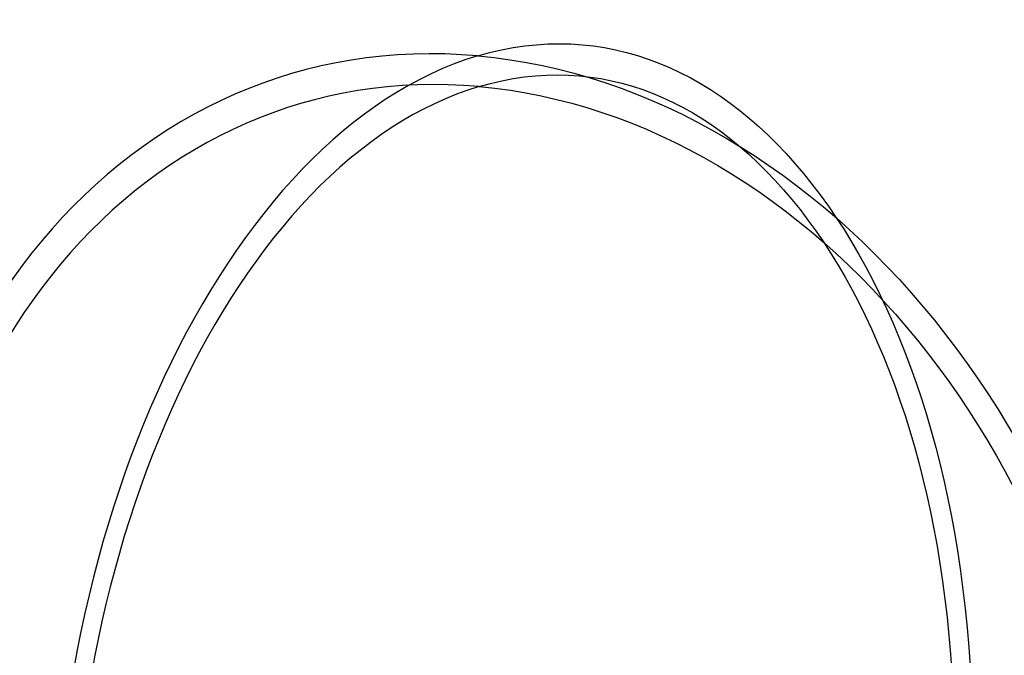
# Model space of a CAD drawing. Header units: millimetres. Extents: x -281 to 347, y -564 to 226.
# Tile 256 of 256: x 215 to 310, y 66 to 127. Entities that reach past the tile are written whole.
import ezdxf

# ---------------------------------------------------------------- set-up
doc = ezdxf.new("R2010")
doc.units = ezdxf.units.MM
doc.layers.add('Layer 01', color=18, linetype='Continuous', true_color=0x000000)

# ---------------------------------------------------------------- blocks, each defined once
blk = doc.blocks.new('10CP307VT')
at = {"layer": 'Layer 01'}
for radius in [75, 72]:
    blk.add_arc((0, 0), radius, 90, 180, dxfattribs=at)
at = {"layer": 'Layer 01', "extrusion": (0, 0, -1)}
for radius in [75, 72]:
    blk.add_arc((0, 0), radius, 90, 180, dxfattribs=at)
at = {"layer": 'Layer 01', "extrusion": (1, 0, 0)}
for radius in [75, 72]:
    blk.add_arc((0, 0), radius, 0, 90, dxfattribs=at)
at = {"layer": 'Layer 01', "extrusion": (-1, 0, 0)}
for radius in [75, 72]:
    blk.add_arc((0, 0), radius, 180, 270, dxfattribs=at)
blk = doc.blocks.new('PL307ABINT')
at = {"layer": 'Layer 01', "extrusion": (-0.808491, 0.584092, -0.07197), "rotation": 190.0886413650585}
blk.add_blockref('10CP307VT', (803.123, -288.954, -885.525), dxfattribs=at)

msp = doc.modelspace()

# ---------------------------------------------------------------- block references
at = {"layer": 'Layer 01', "extrusion": (0, -1, 0)}
msp.add_blockref('PL307ABINT', (0, 1307.44, 174.333), dxfattribs=at)

doc.saveas('drawing.dxf')
